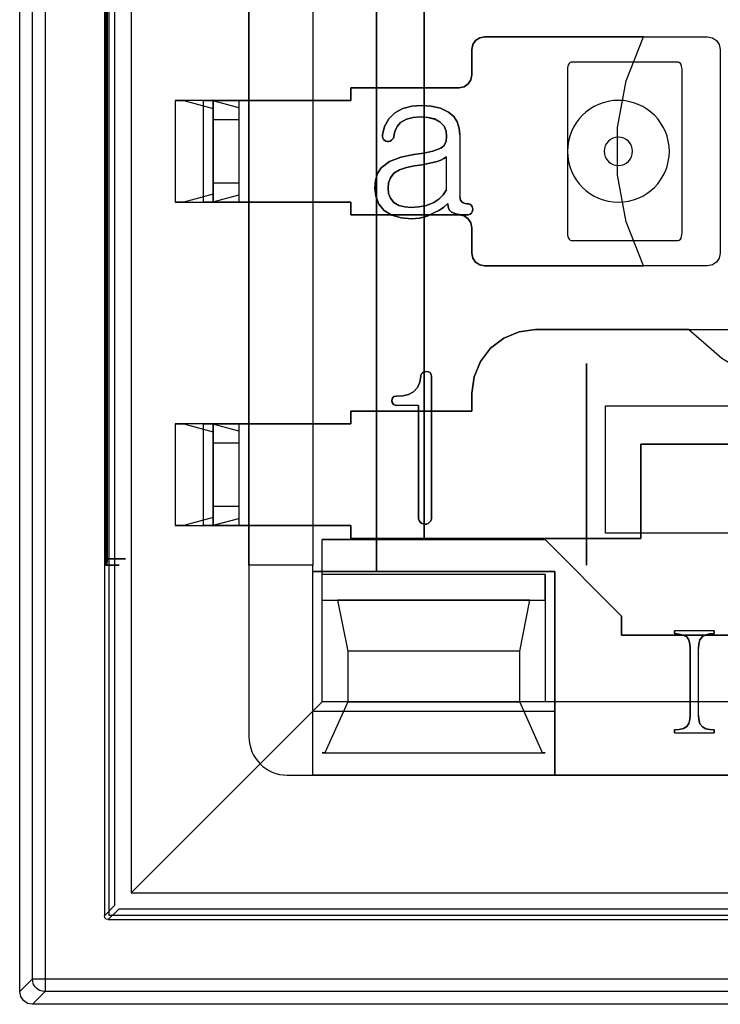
# Model space of a CAD drawing. Header units: millimetres. Extents: x 0 to 1524, y 0 to 1016.
# Tile 147 of 256: x 693.09 to 698.59, y 407.71 to 415.44. Entities that reach past the tile are written whole.
import ezdxf

# ---------------------------------------------------------------- set-up
doc = ezdxf.new("R2010")
doc.units = ezdxf.units.MM
doc.header["$LTSCALE"] = 83.82
doc.layers.get('0').update_dxf_attribs({"linetype": 'CONTINUOUS'})

msp = doc.modelspace()

# ---------------------------------------------------------------- linework, layer by layer
at = {"color": 6, "linetype": 'CONTINUOUS'}
for p, q in [((693.0944, 407.8066), (693.0944, 421.0067)), ((693.194, 407.9062), (693.194, 420.9071)), ((693.2939, 420.9071), (693.2939, 407.9062)), ((693.7594, 420.4117), (693.7594, 408.4016)), ((693.9694, 420.2317), (693.9694, 408.5817)), ((695.3944, 417.6567), (695.3944, 411.1567)), ((693.7696, 417.6067), (693.7696, 411.2067)), ((693.7827, 411.2067), (693.7827, 417.6067)), ((694.8944, 414.8067), (694.8944, 416.5467)), ((695.3944, 416.5467), (695.3944, 414.8067)), ((694.3144, 414.8067), (694.3836, 414.8067)), ((694.6144, 414.8067), (694.3144, 414.8067)), ((694.3144, 414.8067), (694.3144, 414.0067)), ((694.3836, 414.8067), (694.6144, 414.7442)), ((694.6039, 414.8067), (694.3836, 414.8067)), ((694.5347, 414.8067), (694.8144, 414.8067)), ((694.6039, 414.8067), (694.5347, 414.8067)), ((694.5347, 414.8067), (694.5347, 414.0067)), ((694.8144, 414.7496), (694.6039, 414.8067)), ((694.6144, 414.8067), (694.6144, 414.0067)), ((694.6144, 414.0067), (694.6144, 414.8067)), ((694.8144, 414.8067), (694.8144, 414.0067)), ((694.8144, 414.8067), (695.6944, 414.8067)), ((694.8144, 414.8067), (694.8144, 414.0067)), ((695.6944, 414.8067), (694.8144, 414.8067)), ((694.8144, 414.8067), (694.8144, 414.0067)), ((694.6144, 414.7442), (694.6144, 414.0692)), ((694.6144, 414.6567), (694.6144, 414.7442)), ((694.8144, 414.7496), (694.8144, 414.6567)), ((694.8144, 414.7496), (694.8144, 414.0637)), ((694.6144, 414.6567), (694.6144, 414.1567)), ((694.6144, 414.6567), (694.8144, 414.6567)), ((694.8144, 414.6567), (694.8144, 414.1567)), ((696.5499, 414.5363), (696.5499, 414.0506)), ((696.5499, 414.5363), (696.5499, 414.0506)), ((696.4462, 414.103), (696.4462, 414.3638)), ((696.4462, 414.103), (696.4462, 414.3638)), ((694.6144, 414.0692), (694.6144, 414.1567)), ((694.8144, 414.1567), (694.6144, 414.1567)), ((694.8144, 414.1567), (694.8144, 414.0637)), ((694.3144, 414.0067), (694.6144, 414.0067)), ((694.3836, 414.0067), (694.3144, 414.0067)), ((694.6144, 414.0692), (694.3836, 414.0067)), ((694.3836, 414.0067), (694.6039, 414.0067)), ((694.5347, 414.0067), (694.6039, 414.0067)), ((694.8144, 414.0067), (694.5347, 414.0067)), ((694.6039, 414.0067), (694.8144, 414.0637)), ((695.6944, 414.0067), (694.8144, 414.0067)), ((694.8144, 414.0067), (695.6944, 414.0067)), ((694.8944, 412.2667), (694.8944, 414.0067)), ((695.3944, 414.0067), (695.3944, 412.2667)), ((696.224, 412.4104), (696.055, 412.4104)), ((696.224, 412.4104), (696.055, 412.4104)), ((697.6944, 412.4067), (701.8944, 412.4067)), ((694.3144, 412.2667), (694.3836, 412.2667)), ((694.6144, 412.2667), (694.3144, 412.2667)), ((694.3144, 412.2667), (694.3144, 411.4667)), ((694.3836, 412.2667), (694.6144, 412.2042)), ((694.6039, 412.2667), (694.3836, 412.2667)), ((694.5347, 412.2667), (694.8144, 412.2667)), ((694.6039, 412.2667), (694.5347, 412.2667)), ((694.5347, 412.2667), (694.5347, 411.4667)), ((694.8144, 412.2096), (694.6039, 412.2667)), ((694.6144, 412.2667), (694.6144, 411.4667)), ((694.6144, 411.4667), (694.6144, 412.2667)), ((694.8144, 412.2667), (694.8144, 411.4667)), ((694.8144, 412.2667), (694.8144, 411.4667)), ((695.6944, 412.2667), (694.8144, 412.2667)), ((694.8144, 412.2667), (694.8144, 411.4667)), ((694.8144, 412.2667), (695.6944, 412.2667)), ((694.6144, 412.2042), (694.6144, 411.5292)), ((694.6144, 412.1167), (694.6144, 412.2042)), ((694.8144, 412.2096), (694.8144, 412.1167)), ((694.8144, 412.2096), (694.8144, 411.5237)), ((694.6144, 412.1167), (694.6144, 411.6167)), ((694.6144, 412.1167), (694.8144, 412.1167)), ((694.8144, 412.1167), (694.8144, 411.6167)), ((694.6144, 411.5292), (694.6144, 411.6167)), ((694.8144, 411.6167), (694.6144, 411.6167)), ((694.8144, 411.6167), (694.8144, 411.5237)), ((694.6144, 411.5292), (694.3836, 411.4667)), ((694.3144, 411.4667), (694.6144, 411.4667)), ((694.3836, 411.4667), (694.3144, 411.4667)), ((694.3836, 411.4667), (694.6039, 411.4667)), ((694.5347, 411.4667), (694.6039, 411.4667)), ((694.8144, 411.4667), (694.5347, 411.4667)), ((694.6039, 411.4667), (694.8144, 411.5237)), ((695.6944, 411.4667), (694.8144, 411.4667)), ((694.8144, 411.4667), (695.6944, 411.4667)), ((694.8944, 411.1567), (694.8944, 411.4667)), ((695.3944, 411.4667), (695.3944, 411.1567)), ((695.4694, 411.0817), (695.4694, 411.3567)), ((693.7711, 411.1567), (693.7812, 411.1567)), ((695.3944, 411.1567), (694.8944, 411.1567)), ((694.8944, 411.1567), (694.8944, 409.8067)), ((695.3944, 411.1567), (694.8944, 411.1567)), ((695.3944, 411.1067), (695.3944, 411.1567)), ((695.3944, 409.5067), (695.3944, 411.1567)), ((697.2944, 411.1067), (695.3944, 411.1067)), ((695.4694, 410.0817), (695.4694, 411.0817)), ((695.4694, 410.8817), (695.4694, 411.0817)), ((697.2194, 411.0817), (695.4694, 411.0817)), ((697.2944, 409.5067), (697.2944, 411.1067)), ((698.5462, 410.6402), (698.2348, 410.6402)), ((698.5462, 410.6402), (698.2348, 410.6402)), ((697.0194, 410.4817), (695.6694, 410.4817)), ((698.422, 409.9786), (698.422, 410.5009)), ((698.422, 409.9786), (698.422, 410.5009)), ((693.9694, 408.5817), (695.4694, 410.0817)), ((697.2194, 410.0817), (695.4694, 410.0817)), ((695.6694, 410.0817), (697.0194, 410.0817)), ((702.3694, 410.0817), (697.2194, 410.0817)), ((695.3944, 409.5067), (695.3944, 410.0067)), ((697.2944, 410.0067), (697.2944, 409.5067)), ((698.2348, 409.8402), (698.5462, 409.8402)), ((698.2348, 409.8402), (698.5462, 409.8402)), ((695.4894, 409.6817), (697.1994, 409.6817)), ((695.1944, 409.5067), (695.3944, 409.5067)), ((697.2944, 409.5067), (695.3944, 409.5067)), ((702.2944, 409.5067), (697.2944, 409.5067)), ((693.9694, 408.5817), (705.6194, 408.5817)), ((693.7894, 408.3717), (705.7994, 408.3717)), ((693.194, 407.9062), (693.0944, 407.8066)), ((693.2939, 407.9062), (706.2949, 407.9062)), ((693.1944, 407.7067), (693.2939, 407.8062)), ((706.2949, 407.8062), (693.2939, 407.8062)), ((706.3944, 407.7067), (693.1944, 407.7067))]:
    msp.add_line(p, q, dxfattribs=at)
at = {"color": 7, "linetype": 'CONTINUOUS'}
for p, q in [((693.7944, 420.4067), (693.7944, 408.4067)), ((693.8419, 408.4841), (693.8419, 420.3292)), ((694.8944, 419.0067), (694.8944, 409.8067)), ((695.8944, 417.7067), (695.8944, 411.1067)), ((695.8944, 411.1067), (695.8944, 417.7067)), ((696.2694, 411.3567), (696.2694, 417.4567)), ((696.2694, 417.4567), (696.2694, 411.3567)), ((696.7444, 415.3067), (698.4944, 415.3067)), ((697.9907, 415.3067), (696.7444, 415.3067)), ((696.6444, 415.0067), (696.6444, 415.2067)), ((696.6444, 415.2067), (696.6444, 415.0067)), ((698.5944, 415.2067), (698.5944, 413.6067)), ((698.2644, 415.1067), (697.4244, 415.1067)), ((697.3944, 415.0467), (697.3944, 413.7667)), ((698.2944, 413.7667), (698.2944, 415.0467)), ((695.6944, 414.9067), (696.5444, 414.9067)), ((695.6944, 414.8067), (695.6944, 414.9067)), ((695.6944, 414.9067), (695.6944, 414.8067)), ((696.5444, 414.9067), (695.6944, 414.9067)), ((694.8944, 414.0067), (694.8944, 414.8067)), ((694.8944, 414.8067), (695.3944, 414.8067)), ((695.3944, 414.8067), (695.3944, 414.0067)), ((695.3944, 414.0067), (694.8944, 414.0067)), ((695.6944, 413.9067), (695.6944, 414.0067)), ((695.6944, 414.0067), (695.6944, 413.9067)), ((696.5444, 413.9067), (695.6944, 413.9067)), ((695.6944, 413.9067), (696.5444, 413.9067)), ((696.6444, 413.6067), (696.6444, 413.8067)), ((696.6444, 413.8067), (696.6444, 413.6067)), ((697.4244, 413.7067), (698.2644, 413.7067)), ((698.4944, 413.5067), (696.7444, 413.5067)), ((696.7444, 413.5067), (697.9907, 413.5067)), ((698.3442, 413.0067), (697.1444, 413.0067)), ((697.1444, 413.0067), (699.5694, 413.0067)), ((697.5444, 412.7401), (697.5444, 411.1567)), ((697.5444, 411.1567), (697.5444, 412.7401)), ((696.3277, 412.6381), (696.3277, 411.5347)), ((696.3277, 411.5347), (696.3277, 412.6381)), ((696.6444, 412.5067), (696.6444, 412.3667)), ((696.6444, 412.3667), (696.6444, 412.5067)), ((696.224, 411.5367), (696.224, 412.4104)), ((696.224, 412.4104), (696.224, 411.5367)), ((697.6944, 412.4067), (698.5694, 412.4067)), ((697.6944, 411.4067), (697.6944, 412.4067)), ((698.5694, 412.4067), (699.3694, 412.4067)), ((695.6944, 412.3667), (695.6944, 412.2667)), ((696.6444, 412.3667), (695.6944, 412.3667)), ((695.6944, 412.3667), (696.6444, 412.3667)), ((695.6944, 412.2667), (695.6944, 412.3667)), ((694.8944, 411.4667), (694.8944, 412.2667)), ((694.8944, 412.2667), (695.3944, 412.2667)), ((695.3944, 412.2667), (695.3944, 411.4667)), ((697.9694, 412.1067), (699.5694, 412.1067)), ((697.9694, 411.3667), (697.9694, 412.1067)), ((697.9694, 412.1067), (697.9694, 411.3667)), ((699.5694, 412.1067), (697.9694, 412.1067)), ((695.3944, 411.4667), (694.8944, 411.4667)), ((695.6944, 411.4667), (695.6944, 411.3667)), ((695.6944, 411.3667), (695.6944, 411.4667)), ((701.8944, 411.4067), (697.6944, 411.4067)), ((697.2194, 411.3567), (695.4694, 411.3567)), ((695.4694, 411.3567), (696.2694, 411.3567)), ((695.6944, 411.3667), (697.9694, 411.3667)), ((697.9694, 411.3667), (695.6944, 411.3667)), ((696.2694, 411.3567), (697.2194, 411.3567)), ((697.8194, 410.7567), (697.2194, 411.3567)), ((697.2194, 411.3567), (697.8194, 410.7567)), ((695.3944, 411.1067), (695.8944, 411.1067)), ((695.3944, 410.0067), (695.3944, 411.1067)), ((695.8944, 411.1067), (697.2944, 411.1067)), ((697.2194, 411.0817), (697.2194, 410.0817)), ((697.2194, 410.8817), (697.2194, 411.0817)), ((697.2944, 411.1067), (697.2944, 410.0067)), ((695.4694, 410.0817), (695.4694, 410.8817)), ((695.4694, 410.8817), (697.2194, 410.8817)), ((695.5894, 410.8817), (695.6694, 410.4817)), ((697.0994, 410.8817), (695.5894, 410.8817)), ((697.0194, 410.4817), (697.0994, 410.8817)), ((697.8194, 410.6067), (697.8194, 410.7567)), ((697.8194, 410.7567), (697.8194, 410.6067)), ((701.7694, 410.6067), (697.8194, 410.6067)), ((697.8194, 410.6067), (701.7694, 410.6067)), ((698.2348, 410.6185), (698.2348, 410.6402)), ((698.2348, 410.6402), (698.2348, 410.6185)), ((698.5462, 410.6402), (698.5462, 410.6185)), ((698.5462, 410.6185), (698.5462, 410.6402)), ((695.6694, 410.4817), (695.6694, 410.0817)), ((697.0194, 410.0817), (697.0194, 410.4817)), ((698.3578, 409.9786), (698.3578, 410.5009)), ((698.3578, 410.5009), (698.3578, 409.9786)), ((697.2194, 410.0817), (695.4694, 410.0817)), ((695.6694, 410.0817), (695.4894, 409.6817)), ((697.1994, 409.6817), (697.0194, 410.0817)), ((697.2944, 410.0067), (695.3944, 410.0067)), ((698.2348, 409.8402), (698.2348, 409.862)), ((698.2348, 409.862), (698.2348, 409.8402)), ((698.5462, 409.862), (698.5462, 409.8402)), ((698.5462, 409.8402), (698.5462, 409.862)), ((695.4694, 409.6817), (697.2194, 409.6817)), ((695.4894, 409.6817), (695.4694, 409.6817)), ((697.2194, 409.6817), (697.1994, 409.6817)), ((695.1944, 409.5067), (704.3944, 409.5067)), ((693.7594, 408.4016), (693.8419, 408.4841)), ((693.8719, 408.4541), (693.7894, 408.3717)), ((705.7169, 408.4541), (693.8719, 408.4541)), ((693.7944, 408.4067), (705.7944, 408.4067))]:
    msp.add_line(p, q, dxfattribs=at)
for points in [[(696.6444, 415.2067), (696.6521, 415.2452), (696.6737, 415.2774), (696.7058, 415.2989), (696.7444, 415.3067)], [(696.7444, 415.3067), (696.7058, 415.2989), (696.6737, 415.2774), (696.6521, 415.2452), (696.6444, 415.2067)], [(697.9907, 413.5067), (697.8559, 413.854), (697.7873, 414.2203), (697.7873, 414.593), (697.8559, 414.9593), (697.9907, 415.3067)], [(698.4944, 415.3067), (698.533, 415.2989), (698.5651, 415.2774), (698.5867, 415.2452), (698.5944, 415.2067)], [(697.4244, 415.1067), (697.4161, 415.1041), (697.4081, 415.0969), (697.4028, 415.0884), (697.3985, 415.0766), (697.3955, 415.0622), (697.3944, 415.0467)], [(698.2944, 415.0467), (698.2933, 415.062), (698.2904, 415.0764), (698.286, 415.0882), (698.2808, 415.0968), (698.2728, 415.1041), (698.2644, 415.1067)], [(696.5444, 414.9067), (696.583, 414.9144), (696.6151, 414.9359), (696.6367, 414.9681), (696.6444, 415.0067)], [(696.6444, 415.0067), (696.6367, 414.9681), (696.6151, 414.9359), (696.583, 414.9144), (696.5444, 414.9067)], [(695.9513, 414.4995), (695.9441, 414.5102), (695.9414, 414.5228), (695.9425, 414.5356)], [(695.9425, 414.5356), (695.9414, 414.5228), (695.9441, 414.5102), (695.9513, 414.4995)], [(695.9805, 414.4844), (695.9695, 414.487), (695.9598, 414.492), (695.9513, 414.4995)], [(695.9513, 414.4995), (695.9598, 414.492), (695.9695, 414.487), (695.9805, 414.4844)], [(696.0124, 414.4932), (696.0027, 414.4875), (695.9918, 414.4846), (695.9805, 414.4844)], [(695.9805, 414.4844), (695.9918, 414.4846), (696.0027, 414.4875), (696.0124, 414.4932)], [(696.0314, 414.5224), (696.0281, 414.511), (696.0216, 414.5009), (696.0124, 414.4932)], [(696.0124, 414.4932), (696.0216, 414.5009), (696.0281, 414.511), (696.0314, 414.5224)], [(696.3719, 414.3277), (696.3992, 414.3376), (696.4243, 414.3492), (696.4462, 414.3638)], [(696.4462, 414.3638), (696.4243, 414.3492), (696.3992, 414.3376), (696.3719, 414.3277)], [(695.987, 414.1166), (695.9909, 414.159), (696.0052, 414.1997), (696.0324, 414.234)], [(696.0324, 414.234), (696.0052, 414.1997), (695.9909, 414.159), (695.987, 414.1166)], [(696.0324, 414.234), (696.0772, 414.2621), (696.1319, 414.2805), (696.1932, 414.2918)], [(696.1932, 414.2918), (696.1319, 414.2805), (696.0772, 414.2621), (696.0324, 414.234)], [(696.1671, 413.9659), (696.1166, 413.9695), (696.0701, 413.9818), (696.0314, 414.0055)], [(696.0314, 414.0055), (696.0702, 413.9817), (696.1167, 413.9695), (696.1671, 413.9659)], [(696.5499, 414.0506), (696.5512, 414.0364), (696.5555, 414.0226), (696.5641, 414.0108)], [(696.5641, 414.0108), (696.5555, 414.0226), (696.5512, 414.0364), (696.5499, 414.0506)], [(696.4837, 413.9284), (696.467, 413.9476), (696.4584, 413.9717), (696.4562, 413.9972)], [(696.4562, 413.9972), (696.4584, 413.9716), (696.467, 413.9476), (696.4837, 413.9284)], [(696.6062, 413.9067), (696.5606, 413.9084), (696.5191, 413.9147), (696.4837, 413.9284)], [(696.4837, 413.9284), (696.5191, 413.9147), (696.5606, 413.9084), (696.6062, 413.9067)], [(696.6078, 413.9955), (696.6193, 413.9943), (696.63, 413.9899), (696.6391, 413.9828)], [(696.6391, 413.9828), (696.63, 413.9899), (696.6193, 413.9943), (696.6078, 413.9955)], [(696.6516, 413.9511), (696.6503, 413.9402), (696.6466, 413.9302), (696.6407, 413.921)], [(696.6407, 413.921), (696.6466, 413.9302), (696.6503, 413.9402), (696.6516, 413.9511)], [(696.6444, 413.8067), (696.6367, 413.8452), (696.6151, 413.8774), (696.583, 413.8989), (696.5444, 413.9067)], [(696.5444, 413.9067), (696.583, 413.8989), (696.6151, 413.8774), (696.6367, 413.8452), (696.6444, 413.8067)], [(697.3944, 413.7667), (697.3955, 413.7513), (697.3984, 413.7369), (697.4027, 413.7251), (697.408, 413.7165), (697.416, 413.7092), (697.4244, 413.7067)], [(698.2644, 413.7067), (698.2727, 413.7092), (698.2807, 413.7164), (698.286, 413.7249), (698.2903, 413.7367), (698.2933, 413.7511), (698.2944, 413.7667)], [(696.7444, 413.5067), (696.7058, 413.5144), (696.6737, 413.5359), (696.6521, 413.5681), (696.6444, 413.6067)], [(696.6444, 413.6067), (696.6521, 413.5681), (696.6737, 413.5359), (696.7058, 413.5144), (696.7444, 413.5067)], [(698.5944, 413.6067), (698.5867, 413.5681), (698.5651, 413.5359), (698.533, 413.5144), (698.4944, 413.5067)], [(697.1444, 413.0067), (697.0146, 412.9895), (696.8941, 412.9395), (696.7908, 412.8602), (696.7115, 412.7569), (696.6615, 412.6364), (696.6444, 412.5067)], [(696.6444, 412.5067), (696.6615, 412.6364), (696.7115, 412.7569), (696.7908, 412.8602), (696.8941, 412.9395), (697.0146, 412.9895), (697.1444, 413.0067)], [(699.5694, 412.4035), (699.2284, 412.472), (698.9041, 412.5982), (698.6065, 412.7782), (698.3442, 413.0067)], [(696.1856, 412.5166), (696.2181, 412.5505), (696.2369, 412.5938), (696.2439, 412.6405)], [(696.2439, 412.6405), (696.2369, 412.5937), (696.2181, 412.5505), (696.1856, 412.5166)], [(696.2439, 412.6405), (696.2471, 412.6558), (696.2561, 412.6678), (696.27, 412.6746), (696.2868, 412.677)], [(696.2868, 412.677), (696.2694, 412.6744), (696.2556, 412.6673), (696.2469, 412.6554), (696.2439, 412.6405)], [(696.2868, 412.677), (696.3034, 412.6755), (696.3174, 412.6684), (696.3255, 412.6548), (696.3277, 412.6381)], [(696.3277, 412.6381), (696.3254, 412.6551), (696.3171, 412.6686), (696.3031, 412.6756), (696.2868, 412.677)], [(696.0166, 412.4474), (696.0183, 412.4637), (696.0255, 412.4762), (696.0375, 412.4827), (696.0513, 412.4844)], [(696.0513, 412.4844), (696.0351, 412.4819), (696.0232, 412.4737), (696.0177, 412.4612), (696.0166, 412.4474)], [(696.0513, 412.4844), (696.1011, 412.4874), (696.1467, 412.4974), (696.1856, 412.5166)], [(696.1856, 412.5166), (696.1467, 412.4974), (696.1011, 412.4874), (696.0513, 412.4844)], [(696.2391, 411.4928), (696.2304, 411.506), (696.2254, 411.521), (696.224, 411.5367)], [(696.224, 411.5367), (696.2254, 411.521), (696.2304, 411.506), (696.2391, 411.4928)], [(696.3277, 411.5347), (696.3262, 411.5193), (696.3207, 411.5047), (696.3111, 411.4925)], [(696.3111, 411.4925), (696.3207, 411.5047), (696.3262, 411.5193), (696.3277, 411.5347)], [(696.2759, 411.477), (696.2625, 411.4794), (696.25, 411.4847), (696.2391, 411.4928)], [(696.2391, 411.4928), (696.25, 411.4847), (696.2625, 411.4794), (696.2759, 411.477)], [(698.3578, 410.5009), (698.3555, 410.5367), (698.3472, 410.5686), (698.3306, 410.5933)], [(698.3306, 410.5933), (698.3472, 410.5686), (698.3555, 410.5367), (698.3578, 410.5009)], [(698.3317, 409.8893), (698.3477, 409.9133), (698.3556, 409.944), (698.3578, 409.9786)], [(698.3578, 409.9786), (698.3556, 409.944), (698.3477, 409.9133), (698.3317, 409.8893)], [(698.422, 409.9786), (698.4248, 409.9426), (698.4347, 409.9099), (698.4547, 409.8849)], [(698.4547, 409.8849), (698.4346, 409.91), (698.4248, 409.9426), (698.422, 409.9786)], [(693.7894, 408.3717), (693.7743, 408.3757), (693.7634, 408.3866), (693.7594, 408.4016)]]:
    msp.add_lwpolyline(points, dxfattribs=at)
at = {"color": 6, "linetype": 'CONTINUOUS'}
for points in [[(694.8144, 414.8067), (694.7755, 414.8067), (694.7382, 414.8067), (694.7037, 414.8067), (694.673, 414.8067), (694.6482, 414.8067), (694.6297, 414.8067), (694.6183, 414.8067), (694.6144, 414.8067)], [(695.9425, 414.5356), (695.9594, 414.6011), (695.9916, 414.6613), (696.0402, 414.7101)], [(696.0402, 414.7101), (695.9916, 414.6613), (695.9594, 414.6011), (695.9425, 414.5356)], [(696.0402, 414.7101), (696.1024, 414.7429), (696.1723, 414.7607), (696.2462, 414.7659)], [(696.2462, 414.7659), (696.1722, 414.7606), (696.1023, 414.7429), (696.0402, 414.7101)], [(696.2462, 414.7659), (696.3251, 414.761), (696.398, 414.7451), (696.4615, 414.7155)], [(696.4615, 414.7155), (696.3979, 414.7452), (696.325, 414.761), (696.2462, 414.7659)], [(696.4615, 414.7155), (696.5013, 414.681), (696.53, 414.6372), (696.5454, 414.5877), (696.5499, 414.5363)], [(696.5499, 414.5363), (696.5454, 414.5877), (696.53, 414.6372), (696.5013, 414.681), (696.4615, 414.7155)], [(696.0842, 414.6333), (696.0566, 414.6014), (696.0395, 414.5631), (696.0314, 414.5224)], [(696.0314, 414.5224), (696.0395, 414.5631), (696.0566, 414.6014), (696.0842, 414.6333)], [(696.2381, 414.677), (696.1833, 414.6733), (696.1306, 414.6601), (696.0842, 414.6333)], [(696.0842, 414.6333), (696.1307, 414.6601), (696.1834, 414.6733), (696.2381, 414.677)], [(696.3965, 414.6367), (696.3512, 414.6607), (696.2974, 414.6733), (696.2381, 414.677)], [(696.2381, 414.677), (696.2975, 414.6733), (696.3513, 414.6606), (696.3965, 414.6367)], [(696.4462, 414.5219), (696.4418, 414.5646), (696.4255, 414.6046), (696.3965, 414.6367)], [(696.3965, 414.6367), (696.4256, 414.6045), (696.4418, 414.5646), (696.4462, 414.5219)], [(696.4002, 414.4303), (696.4268, 414.4528), (696.4421, 414.4854), (696.4462, 414.5219)], [(696.4462, 414.5219), (696.4421, 414.4854), (696.4268, 414.4528), (696.4002, 414.4303)], [(696.1879, 414.3807), (696.2661, 414.3931), (696.3375, 414.4083), (696.4002, 414.4303)], [(696.4002, 414.4303), (696.3375, 414.4083), (696.2661, 414.3931), (696.1879, 414.3807)], [(695.931, 414.2766), (695.9981, 414.3279), (696.0862, 414.3614), (696.1879, 414.3807)], [(696.1879, 414.3807), (696.0862, 414.3614), (695.9981, 414.3279), (695.931, 414.2766)], [(696.1932, 414.2918), (696.255, 414.3013), (696.3147, 414.3129), (696.3719, 414.3277)], [(696.3719, 414.3277), (696.3147, 414.3129), (696.255, 414.3013), (696.1932, 414.2918)], [(695.8833, 414.118), (695.8879, 414.1774), (695.9033, 414.2315), (695.931, 414.2766)], [(695.931, 414.2766), (695.9033, 414.2314), (695.8879, 414.1773), (695.8833, 414.118)], [(695.9564, 413.9423), (695.9139, 413.9925), (695.8901, 414.0534), (695.8833, 414.118)], [(695.8833, 414.118), (695.8901, 414.0534), (695.9139, 413.9925), (695.9564, 413.9423)], [(696.0314, 414.0055), (696.0048, 414.0375), (695.9908, 414.0761), (695.987, 414.1166)], [(695.987, 414.1166), (695.9908, 414.0761), (696.0048, 414.0375), (696.0314, 414.0055)], [(696.4462, 414.103), (696.4192, 414.0639), (696.3849, 414.0311), (696.3451, 414.0055)], [(696.3451, 414.0055), (696.3849, 414.0311), (696.4192, 414.0639), (696.4462, 414.103)], [(694.6144, 414.0067), (694.6182, 414.0067), (694.6295, 414.0067), (694.6478, 414.0067), (694.673, 414.0067), (694.7031, 414.0067), (694.7375, 414.0067), (694.7749, 414.0067), (694.8144, 414.0067)], [(696.3451, 414.0055), (696.2881, 413.9821), (696.2279, 413.9697), (696.1671, 413.9659)], [(696.1671, 413.9659), (696.2279, 413.9697), (696.2881, 413.9821), (696.3451, 414.0055)], [(696.5641, 414.0108), (696.5764, 414.0021), (696.5914, 413.997), (696.6078, 413.9955)], [(696.6078, 413.9955), (696.5914, 413.997), (696.5764, 414.0021), (696.5641, 414.0108)], [(696.1699, 413.877), (696.0889, 413.8836), (696.0161, 413.9049), (695.9564, 413.9423)], [(695.9564, 413.9423), (696.0162, 413.9048), (696.089, 413.8836), (696.1699, 413.877)], [(696.3516, 413.9254), (696.2943, 413.898), (696.233, 413.8819), (696.1699, 413.877)], [(696.1699, 413.877), (696.233, 413.8819), (696.2943, 413.898), (696.3516, 413.9254)], [(696.4562, 413.9972), (696.4242, 413.9693), (696.3891, 413.9452), (696.3516, 413.9254)], [(696.3516, 413.9254), (696.3891, 413.9452), (696.4242, 413.9693), (696.4562, 413.9972)], [(696.6391, 413.9828), (696.6454, 413.9731), (696.6495, 413.9625), (696.6516, 413.9511)], [(696.6516, 413.9511), (696.6495, 413.9625), (696.6454, 413.9731), (696.6391, 413.9828)], [(696.6407, 413.921), (696.6308, 413.9128), (696.6189, 413.9081), (696.6062, 413.9067)], [(696.6062, 413.9067), (696.6189, 413.9081), (696.6308, 413.9128), (696.6407, 413.921)], [(696.055, 412.4104), (696.0383, 412.4129), (696.0257, 412.421), (696.019, 412.4332), (696.0166, 412.4474)], [(696.0166, 412.4474), (696.0198, 412.4308), (696.0283, 412.4185), (696.0408, 412.4121), (696.055, 412.4104)], [(694.8144, 412.2667), (694.7755, 412.2667), (694.7382, 412.2667), (694.7037, 412.2667), (694.673, 412.2667), (694.6482, 412.2667), (694.6297, 412.2667), (694.6183, 412.2667), (694.6144, 412.2667)], [(694.6144, 411.4667), (694.6182, 411.4667), (694.6295, 411.4667), (694.6478, 411.4667), (694.673, 411.4667), (694.7031, 411.4667), (694.7375, 411.4667), (694.7749, 411.4667), (694.8144, 411.4667)], [(696.3111, 411.4925), (696.3009, 411.4843), (696.2889, 411.4788), (696.2759, 411.477)], [(696.2759, 411.477), (696.2889, 411.4788), (696.3009, 411.4843), (696.3111, 411.4925)], [(693.7696, 411.2067), (693.7697, 411.1884), (693.77, 411.1723), (693.7705, 411.1609), (693.7711, 411.1567)], [(693.7827, 411.2067), (693.8279, 411.2067), (693.8661, 411.2067), (693.8957, 411.2067), (693.916, 411.2067), (693.9254, 411.2067), (693.9241, 411.2067), (693.912, 411.2067), (693.8892, 411.2067), (693.8573, 411.2067), (693.8173, 411.2067), (693.7696, 411.2067)], [(693.7812, 411.1567), (693.8178, 411.1567), (693.8465, 411.1567), (693.866, 411.1567), (693.8754, 411.1567), (693.8742, 411.1567), (693.8624, 411.1567), (693.8408, 411.1567), (693.8096, 411.1567), (693.7711, 411.1567)], [(693.7812, 411.1567), (693.7818, 411.1609), (693.7823, 411.1723), (693.7826, 411.1884), (693.7827, 411.2067)], [(698.3306, 410.5933), (698.3037, 410.6073), (698.2711, 410.6147), (698.2348, 410.6185)], [(698.2348, 410.6185), (698.271, 410.6147), (698.3037, 410.6073), (698.3306, 410.5933)], [(698.5462, 410.6185), (698.5123, 410.6155), (698.4813, 410.609), (698.4547, 410.5967)], [(698.4547, 410.5967), (698.4813, 410.609), (698.5123, 410.6155), (698.5462, 410.6185)], [(698.4547, 410.5967), (698.4346, 410.5707), (698.4248, 410.5373), (698.422, 410.5009)], [(698.422, 410.5009), (698.4248, 410.5373), (698.4346, 410.5707), (698.4547, 410.5967)], [(698.2348, 409.862), (698.2718, 409.8655), (698.305, 409.8737), (698.3317, 409.8893)], [(698.3317, 409.8893), (698.305, 409.8737), (698.2718, 409.8655), (698.2348, 409.862)], [(698.4547, 409.8849), (698.4808, 409.8715), (698.512, 409.8647), (698.5462, 409.862)], [(698.5462, 409.862), (698.512, 409.8647), (698.4808, 409.8715), (698.4547, 409.8849)], [(693.194, 407.9062), (693.1969, 407.9062), (693.2046, 407.9062), (693.2165, 407.9062), (693.2322, 407.9062), (693.2512, 407.9062), (693.2719, 407.9062), (693.2939, 407.9062)], [(693.2939, 407.8062), (693.2718, 407.8087), (693.2507, 407.8161), (693.2318, 407.8279), (693.2158, 407.8439), (693.2039, 407.8627), (693.1965, 407.8838), (693.194, 407.9062)], [(693.2939, 407.9062), (693.2939, 407.8844), (693.2939, 407.8636), (693.2939, 407.8449), (693.2939, 407.8291), (693.2939, 407.8169), (693.2939, 407.8093), (693.2939, 407.8062)], [(693.1944, 407.7067), (693.1561, 407.7143), (693.1237, 407.7359), (693.102, 407.7684), (693.0944, 407.8066)]]:
    msp.add_lwpolyline(points, dxfattribs=at)
for centre, radius, start, end in [((697.7944, 414.4067), 0.4, 0, 180), ((697.7944, 414.4067), 0.4, 180, 360), ((695.1944, 409.8067), 0.3, 180, 270)]:
    msp.add_arc(centre, radius, start, end, dxfattribs=at)
at = {"color": 7, "linetype": 'CONTINUOUS'}
for centre, radius, start, end in [((697.7944, 414.4067), 0.1113, 0, 180), ((697.7944, 414.4067), 0.1113, 180, 360), ((695.1944, 409.8067), 0.3, 180, 270)]:
    msp.add_arc(centre, radius, start, end, dxfattribs=at)

doc.saveas('drawing.dxf')
